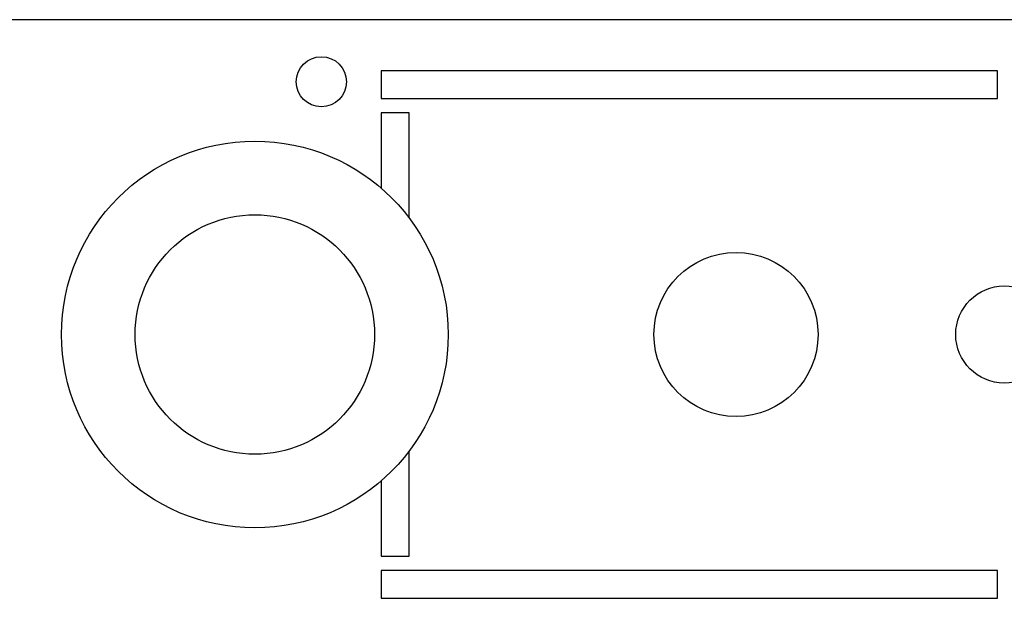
# Model space of a CAD drawing. Extents: x 8 to 167, y 4 to 114.
# Tile 7 of 18: x 65.74 to 67.96, y 47.98 to 49.29. Entities that reach past the tile are written whole.
import ezdxf

# ---------------------------------------------------------------- set-up
doc = ezdxf.new("R2010")
doc.units = 0
doc.layers.add('BODY', color=3, linetype='CONTINUOUS')

msp = doc.modelspace()

# ---------------------------------------------------------------- linework, layer by layer
at = {"layer": 'BODY', "linetype": 'CONTINUOUS'}
for p, q in [((71.0264, 49.2869), (64.8964, 49.2869)), ((67.9464, 49.1719), (66.5564, 49.1719)), ((66.5564, 49.1719), (66.5564, 49.1089)), ((67.9464, 49.1089), (67.9464, 49.1719)), ((66.5564, 49.1089), (67.9464, 49.1089)), ((66.6194, 49.0769), (66.5564, 49.0769)), ((66.5564, 49.0769), (66.5564, 48.907)), ((66.6194, 48.8397), (66.6194, 49.0769)), ((66.6194, 48.0769), (66.6194, 48.3141)), ((66.5564, 48.2468), (66.5564, 48.0769)), ((66.5564, 48.0769), (66.6194, 48.0769)), ((67.9464, 48.0449), (66.5564, 48.0449)), ((66.5564, 48.0449), (66.5564, 47.9819)), ((67.9464, 47.9819), (67.9464, 48.0449)), ((66.5564, 47.9819), (67.9464, 47.9819))]:
    msp.add_line(p, q, dxfattribs=at)
for centre, radius in [((66.4214, 49.1469), 0.0565), ((66.2714, 48.5769), 0.4361), ((66.2714, 48.5769), 0.27), ((67.3564, 48.5769), 0.185), ((67.9614, 48.5769), 0.1095)]:
    msp.add_circle(centre, radius, dxfattribs=at)

doc.saveas('drawing.dxf')
